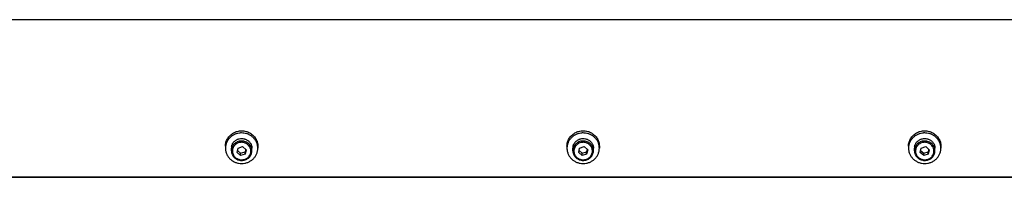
# Model space of a CAD drawing. Header units: inches. Extents: x 0 to 198, y 0 to 153.
# Tile 2 of 3: x 111.5 to 130.36, y 57.43 to 60.43. Entities that reach past the tile are written whole.
import ezdxf

# ---------------------------------------------------------------- set-up
doc = ezdxf.new("R2010")
doc.units = ezdxf.units.IN
doc.header["$LTSCALE"] = 10.89
doc.header["$MEASUREMENT"] = 0
for name, color, linetype in [('351202_WW_351202_40_BL5', 7, 'CONTINUOUS'), ('351203_WW_351203_40_BL8', 7, 'CONTINUOUS'), ('605279P_BL10', 7, 'CONTINUOUS'), ('605279P_BL12', 7, 'CONTINUOUS'), ('605279P_BL14', 7, 'CONTINUOUS'), ('9506XXM_950612M_BL11', 7, 'CONTINUOUS'), ('9506XXM_950612M_BL13', 7, 'CONTINUOUS'), ('9506XXM_950612M_BL15', 7, 'CONTINUOUS')]:
    doc.layers.add(name, color=color, linetype=linetype)

# ---------------------------------------------------------------- blocks, each defined once
blk = doc.blocks.new('351202_WW_351202_40_BL5', base_point=(103.517, 98.381))
at = {"layer": '351202_WW_351202_40_BL5', "color": 7, "linetype": 'CONTINUOUS'}
for p, q in [((148.951, 60.433), (108.715, 60.433)), ((108.777, 57.436), (148.888, 57.436))]:
    blk.add_line(p, q, dxfattribs=at)
blk = doc.blocks.new('351203_WW_351203_40_BL8', base_point=(103.153, 98.377))
at = {"layer": '351203_WW_351203_40_BL8', "color": 7, "linetype": 'CONTINUOUS'}
blk.add_line((108.715, 57.429), (148.951, 57.429), dxfattribs=at)
blk = doc.blocks.new('605279P_BL10', base_point=(115.754, 58.003))
at = {"layer": '605279P_BL10', "color": 7, "linetype": 'CONTINUOUS'}
for p, q in [((115.754, 58.273), (115.754, 58.273)), ((115.444, 58.023), (115.444, 57.982)), ((116.064, 58.023), (116.064, 57.982))]:
    blk.add_line(p, q, dxfattribs=at)
for centre, start, end in [((115.754, 57.944), 93.6866, 97.359), ((115.754, 57.944), 90.0017, 93.6887), ((115.754, 57.943), 82.6287, 89.9114)]:
    blk.add_arc(centre, 0.33, start, end, dxfattribs=at)
for points, knots in [([(115.712, 58.271), (115.693, 58.268), (115.657, 58.261), (115.606, 58.24), (115.56, 58.211), (115.526, 58.181), (115.503, 58.153), (115.487, 58.132), (115.474, 58.109), (115.463, 58.085), (115.455, 58.06), (115.448, 58.034), (115.445, 58.008), (115.444, 57.991), (115.444, 57.982)], [0, 0, 0, 0, 0.128781, 0.256764, 0.383604, 0.509098, 0.571387, 0.633341, 0.694983, 0.756348, 0.817478, 0.878424, 0.939244, 1, 1, 1, 1]), ([(115.484, 58.166), (115.491, 58.177), (115.506, 58.199), (115.532, 58.228), (115.563, 58.254), (115.597, 58.275), (115.634, 58.293), (115.673, 58.305), (115.713, 58.313), (115.74, 58.314), (115.754, 58.314)], [0, 0, 0, 0, 0.121919, 0.244818, 0.36873, 0.493615, 0.619368, 0.745827, 0.872787, 1, 1, 1, 1]), ([(115.754, 58.314), (115.768, 58.314), (115.795, 58.313), (115.835, 58.305), (115.874, 58.293), (115.911, 58.275), (115.945, 58.254), (115.975, 58.228), (116.002, 58.199), (116.017, 58.177), (116.024, 58.166)], [0, 0, 0, 0, 0.127213, 0.254172, 0.380631, 0.506384, 0.631269, 0.755181, 0.878081, 1, 1, 1, 1]), ([(116.064, 57.982), (116.064, 57.991), (116.063, 58.008), (116.059, 58.034), (116.053, 58.06), (116.045, 58.085), (116.034, 58.109), (116.02, 58.132), (116.005, 58.153), (115.982, 58.181), (115.948, 58.211), (115.902, 58.24), (115.851, 58.261), (115.815, 58.268), (115.796, 58.271)], [0, 0, 0, 0, 0.060756, 0.121577, 0.182523, 0.243653, 0.305018, 0.36666, 0.428614, 0.490902, 0.616396, 0.743236, 0.871218, 1, 1, 1, 1]), ([(115.444, 58.023), (115.444, 58.036), (115.446, 58.061), (115.453, 58.097), (115.466, 58.133), (115.477, 58.155), (115.484, 58.166)], [0, 0, 0, 0, 0.248724, 0.497981, 0.748265, 1, 1, 1, 1]), ([(116.024, 58.166), (116.031, 58.155), (116.042, 58.133), (116.055, 58.097), (116.062, 58.061), (116.064, 58.036), (116.064, 58.023)], [0, 0, 0, 0, 0.251735, 0.50202, 0.751276, 1, 1, 1, 1]), ([(115.444, 57.982), (115.444, 57.973), (115.445, 57.953), (115.449, 57.925), (115.457, 57.897), (115.467, 57.87), (115.48, 57.845), (115.496, 57.82), (115.514, 57.797), (115.534, 57.776), (115.557, 57.757), (115.581, 57.739), (115.608, 57.725), (115.644, 57.708), (115.693, 57.695), (115.734, 57.691), (115.754, 57.691)], [0, 0, 0, 0, 0.060569, 0.121214, 0.182009, 0.243021, 0.304309, 0.365919, 0.427885, 0.490226, 0.552948, 0.616042, 0.679483, 0.743236, 0.871333, 1, 1, 1, 1]), ([(115.754, 57.691), (115.774, 57.691), (115.815, 57.695), (115.863, 57.708), (115.9, 57.725), (115.926, 57.739), (115.951, 57.757), (115.973, 57.776), (115.994, 57.797), (116.012, 57.82), (116.028, 57.845), (116.041, 57.87), (116.051, 57.897), (116.058, 57.925), (116.063, 57.953), (116.064, 57.973), (116.064, 57.982)], [0, 0, 0, 0, 0.128666, 0.256763, 0.320516, 0.383957, 0.44705, 0.509773, 0.572115, 0.63408, 0.69569, 0.756978, 0.817991, 0.878786, 0.939431, 1, 1, 1, 1])]:
    blk.add_open_spline(points, degree=3, knots=knots, dxfattribs=at)
blk = doc.blocks.new('9506XXM_950612M_BL11', base_point=(115.754, 57.959))
at = {"layer": '9506XXM_950612M_BL11', "color": 7, "linetype": 'CONTINUOUS'}
for p, q in [((115.557, 57.935), (115.557, 57.982)), ((115.667, 57.902), (115.687, 57.986)), ((115.734, 57.845), (115.667, 57.902)), ((115.675, 57.936), (115.734, 57.885)), ((115.687, 57.986), (115.773, 58.012)), ((115.734, 57.885), (115.821, 57.911)), ((115.734, 57.845), (115.734, 57.885)), ((115.773, 58.012), (115.841, 57.954)), ((115.833, 57.961), (115.821, 57.911)), ((115.841, 57.954), (115.821, 57.871)), ((115.821, 57.871), (115.821, 57.911)), ((115.951, 57.935), (115.951, 57.982)), ((115.821, 57.871), (115.734, 57.845))]:
    blk.add_line(p, q, dxfattribs=at)
for centre, start, end in [((115.731, 57.982), 166.8001, 179.9887), ((115.731, 57.935), 166.8, 179.9898), ((115.776, 57.935), 346.8, 359.9898)]:
    blk.add_arc(centre, 0.174, start, end, dxfattribs=at)
for points, knots in [([(115.562, 58.022), (115.563, 58.029), (115.567, 58.042), (115.576, 58.061), (115.586, 58.08), (115.599, 58.097), (115.613, 58.112), (115.63, 58.126), (115.648, 58.138), (115.661, 58.145), (115.667, 58.148)], [0, 0, 0, 0, 0.122426, 0.245433, 0.369103, 0.493576, 0.618904, 0.745107, 0.872161, 1, 1, 1, 1]), ([(115.951, 57.935), (115.951, 57.941), (115.95, 57.952), (115.948, 57.969), (115.944, 57.985), (115.936, 58.007), (115.923, 58.032), (115.905, 58.055), (115.888, 58.071), (115.874, 58.082), (115.859, 58.091), (115.839, 58.103), (115.811, 58.113), (115.775, 58.12), (115.739, 58.12), (115.704, 58.115), (115.67, 58.103), (115.639, 58.086), (115.611, 58.064), (115.589, 58.037), (115.572, 58.007), (115.564, 57.986), (115.562, 57.975)], [0, 0, 0, 0, 0.030228, 0.060492, 0.090821, 0.121245, 0.182408, 0.244207, 0.275402, 0.306773, 0.338313, 0.370012, 0.433751, 0.497868, 0.562132, 0.626295, 0.69012, 0.753413, 0.816044, 0.877972, 0.939242, 1, 1, 1, 1]), ([(115.927, 57.892), (115.929, 57.903), (115.932, 57.925), (115.929, 57.958), (115.92, 57.989), (115.904, 58.019), (115.882, 58.044), (115.856, 58.066), (115.825, 58.082), (115.792, 58.092), (115.758, 58.096), (115.723, 58.093), (115.689, 58.084), (115.658, 58.07), (115.631, 58.049), (115.608, 58.024), (115.591, 57.996), (115.583, 57.975), (115.581, 57.964)], [0, 0, 0, 0, 0.0606, 0.121164, 0.181999, 0.243361, 0.305419, 0.368235, 0.431754, 0.495819, 0.560193, 0.624597, 0.688748, 0.752396, 0.815366, 0.877579, 0.939072, 1, 1, 1, 1]), ([(115.667, 58.148), (115.674, 58.151), (115.687, 58.157), (115.716, 58.164), (115.752, 58.169), (115.789, 58.165), (115.818, 58.158), (115.831, 58.152), (115.838, 58.149)], [0, 0, 0, 0, 0.124436, 0.249396, 0.499902, 0.750459, 0.875482, 1, 1, 1, 1]), ([(115.838, 58.149), (115.846, 58.146), (115.862, 58.137), (115.885, 58.121), (115.904, 58.103), (115.921, 58.082), (115.934, 58.059), (115.944, 58.034), (115.949, 58.008), (115.951, 57.991), (115.951, 57.982)], [0, 0, 0, 0, 0.128399, 0.255795, 0.382098, 0.507304, 0.631497, 0.754844, 0.877585, 1, 1, 1, 1]), ([(115.557, 57.935), (115.557, 57.929), (115.558, 57.918), (115.56, 57.901), (115.564, 57.885), (115.572, 57.863), (115.585, 57.838), (115.603, 57.815), (115.62, 57.799), (115.634, 57.788), (115.648, 57.779), (115.669, 57.767), (115.697, 57.757), (115.733, 57.75), (115.769, 57.749), (115.804, 57.755), (115.838, 57.767), (115.869, 57.784), (115.897, 57.806), (115.919, 57.833), (115.936, 57.862), (115.944, 57.884), (115.946, 57.895)], [0, 0, 0, 0, 0.030228, 0.060492, 0.090821, 0.121245, 0.182408, 0.244207, 0.275402, 0.306773, 0.338313, 0.370012, 0.433751, 0.497868, 0.562132, 0.626295, 0.69012, 0.753413, 0.816044, 0.877972, 0.939242, 1, 1, 1, 1]), ([(115.581, 57.964), (115.578, 57.953), (115.576, 57.932), (115.578, 57.899), (115.588, 57.867), (115.604, 57.838), (115.625, 57.812), (115.652, 57.791), (115.682, 57.775), (115.716, 57.765), (115.75, 57.761), (115.785, 57.763), (115.819, 57.772), (115.85, 57.787), (115.877, 57.807), (115.9, 57.832), (115.917, 57.861), (115.924, 57.882), (115.927, 57.892)], [0, 0, 0, 0, 0.0606, 0.121164, 0.181999, 0.243361, 0.305419, 0.368235, 0.431754, 0.495819, 0.560193, 0.624597, 0.688748, 0.752396, 0.815366, 0.877579, 0.939072, 1, 1, 1, 1])]:
    blk.add_open_spline(points, degree=3, knots=knots, dxfattribs=at)
blk = doc.blocks.new('605279P_BL12', base_point=(122.293, 58.003))
at = {"layer": '605279P_BL12', "color": 7, "linetype": 'CONTINUOUS'}
for p, q in [((122.294, 58.273), (122.293, 58.273)), ((121.983, 58.023), (121.983, 57.982)), ((122.603, 58.023), (122.603, 57.982))]:
    blk.add_line(p, q, dxfattribs=at)
for centre, start, end in [((122.293, 57.944), 93.6866, 97.359), ((122.293, 57.944), 90.0017, 93.6887), ((122.293, 57.943), 82.6287, 89.9114)]:
    blk.add_arc(centre, 0.33, start, end, dxfattribs=at)
for points, knots in [([(122.251, 58.271), (122.233, 58.268), (122.197, 58.261), (122.145, 58.24), (122.099, 58.211), (122.065, 58.181), (122.042, 58.153), (122.027, 58.132), (122.014, 58.109), (122.003, 58.085), (121.994, 58.06), (121.988, 58.034), (121.984, 58.008), (121.983, 57.991), (121.983, 57.982)], [0, 0, 0, 0, 0.128781, 0.256764, 0.383604, 0.509098, 0.571387, 0.633341, 0.694983, 0.756348, 0.817478, 0.878424, 0.939244, 1, 1, 1, 1]), ([(122.023, 58.166), (122.03, 58.177), (122.045, 58.199), (122.072, 58.228), (122.102, 58.254), (122.136, 58.275), (122.173, 58.293), (122.212, 58.305), (122.252, 58.313), (122.28, 58.314), (122.293, 58.314)], [0, 0, 0, 0, 0.121919, 0.244818, 0.36873, 0.493615, 0.619368, 0.745827, 0.872787, 1, 1, 1, 1]), ([(122.293, 58.314), (122.307, 58.314), (122.334, 58.313), (122.374, 58.305), (122.413, 58.293), (122.45, 58.275), (122.484, 58.254), (122.515, 58.228), (122.542, 58.199), (122.557, 58.177), (122.563, 58.166)], [0, 0, 0, 0, 0.127213, 0.254172, 0.380631, 0.506384, 0.631269, 0.755181, 0.878081, 1, 1, 1, 1]), ([(122.603, 57.982), (122.603, 57.991), (122.602, 58.008), (122.599, 58.034), (122.593, 58.06), (122.584, 58.085), (122.573, 58.109), (122.56, 58.132), (122.545, 58.153), (122.521, 58.181), (122.488, 58.211), (122.441, 58.24), (122.39, 58.261), (122.354, 58.268), (122.336, 58.271)], [0, 0, 0, 0, 0.060756, 0.121577, 0.182523, 0.243653, 0.305018, 0.36666, 0.428614, 0.490902, 0.616396, 0.743236, 0.871218, 1, 1, 1, 1]), ([(121.983, 58.023), (121.983, 58.036), (121.985, 58.061), (121.993, 58.097), (122.005, 58.133), (122.017, 58.155), (122.023, 58.166)], [0, 0, 0, 0, 0.248724, 0.497981, 0.748265, 1, 1, 1, 1]), ([(122.563, 58.166), (122.57, 58.155), (122.581, 58.133), (122.594, 58.097), (122.602, 58.061), (122.603, 58.036), (122.603, 58.023)], [0, 0, 0, 0, 0.251735, 0.50202, 0.751276, 1, 1, 1, 1]), ([(121.983, 57.982), (121.983, 57.973), (121.984, 57.953), (121.989, 57.925), (121.996, 57.897), (122.006, 57.87), (122.019, 57.845), (122.035, 57.82), (122.053, 57.797), (122.074, 57.776), (122.096, 57.757), (122.121, 57.739), (122.147, 57.725), (122.184, 57.708), (122.233, 57.695), (122.273, 57.691), (122.293, 57.691)], [0, 0, 0, 0, 0.060569, 0.121214, 0.182009, 0.243021, 0.304309, 0.365919, 0.427885, 0.490226, 0.552948, 0.616042, 0.679483, 0.743236, 0.871333, 1, 1, 1, 1]), ([(122.293, 57.691), (122.314, 57.691), (122.354, 57.695), (122.403, 57.708), (122.44, 57.725), (122.466, 57.739), (122.49, 57.757), (122.513, 57.776), (122.533, 57.797), (122.551, 57.82), (122.567, 57.845), (122.58, 57.87), (122.59, 57.897), (122.598, 57.925), (122.602, 57.953), (122.603, 57.973), (122.603, 57.982)], [0, 0, 0, 0, 0.128666, 0.256763, 0.320516, 0.383957, 0.44705, 0.509773, 0.572115, 0.63408, 0.69569, 0.756978, 0.817991, 0.878786, 0.939431, 1, 1, 1, 1])]:
    blk.add_open_spline(points, degree=3, knots=knots, dxfattribs=at)
blk = doc.blocks.new('9506XXM_950612M_BL13', base_point=(122.293, 57.959))
at = {"layer": '9506XXM_950612M_BL13', "color": 7, "linetype": 'CONTINUOUS'}
for p, q in [((122.096, 57.935), (122.096, 57.982)), ((122.207, 57.902), (122.226, 57.986)), ((122.274, 57.845), (122.207, 57.902)), ((122.214, 57.936), (122.274, 57.885)), ((122.226, 57.986), (122.313, 58.012)), ((122.274, 57.885), (122.36, 57.911)), ((122.274, 57.845), (122.274, 57.885)), ((122.313, 58.012), (122.38, 57.954)), ((122.372, 57.961), (122.36, 57.911)), ((122.38, 57.954), (122.36, 57.871)), ((122.36, 57.871), (122.36, 57.911)), ((122.49, 57.935), (122.49, 57.982)), ((122.36, 57.871), (122.274, 57.845))]:
    blk.add_line(p, q, dxfattribs=at)
for centre, start, end in [((122.271, 57.982), 166.8001, 179.9887), ((122.271, 57.935), 166.8, 179.9898), ((122.316, 57.935), 346.8, 359.9898)]:
    blk.add_arc(centre, 0.174, start, end, dxfattribs=at)
for points, knots in [([(122.101, 58.022), (122.103, 58.029), (122.107, 58.042), (122.115, 58.061), (122.125, 58.08), (122.138, 58.097), (122.153, 58.112), (122.169, 58.126), (122.187, 58.138), (122.2, 58.145), (122.207, 58.148)], [0, 0, 0, 0, 0.122426, 0.245433, 0.369103, 0.493576, 0.618904, 0.745107, 0.872161, 1, 1, 1, 1]), ([(122.49, 57.935), (122.49, 57.941), (122.49, 57.952), (122.487, 57.969), (122.483, 57.985), (122.475, 58.007), (122.462, 58.032), (122.444, 58.055), (122.427, 58.071), (122.414, 58.082), (122.399, 58.091), (122.378, 58.103), (122.35, 58.113), (122.315, 58.12), (122.279, 58.12), (122.243, 58.115), (122.209, 58.103), (122.178, 58.086), (122.151, 58.064), (122.128, 58.037), (122.111, 58.007), (122.104, 57.986), (122.101, 57.975)], [0, 0, 0, 0, 0.030228, 0.060492, 0.090821, 0.121245, 0.182408, 0.244207, 0.275402, 0.306773, 0.338313, 0.370012, 0.433751, 0.497868, 0.562132, 0.626295, 0.69012, 0.753413, 0.816044, 0.877972, 0.939242, 1, 1, 1, 1]), ([(122.466, 57.892), (122.469, 57.903), (122.472, 57.925), (122.469, 57.958), (122.459, 57.989), (122.443, 58.019), (122.422, 58.044), (122.395, 58.066), (122.365, 58.082), (122.332, 58.092), (122.297, 58.096), (122.262, 58.093), (122.229, 58.084), (122.197, 58.07), (122.17, 58.049), (122.147, 58.024), (122.13, 57.996), (122.123, 57.975), (122.12, 57.964)], [0, 0, 0, 0, 0.0606, 0.121164, 0.181999, 0.243361, 0.305419, 0.368235, 0.431754, 0.495819, 0.560193, 0.624597, 0.688748, 0.752396, 0.815366, 0.877579, 0.939072, 1, 1, 1, 1]), ([(122.207, 58.148), (122.213, 58.151), (122.227, 58.157), (122.255, 58.164), (122.292, 58.169), (122.328, 58.165), (122.357, 58.158), (122.371, 58.152), (122.377, 58.149)], [0, 0, 0, 0, 0.124436, 0.249396, 0.499902, 0.750459, 0.875482, 1, 1, 1, 1]), ([(122.377, 58.149), (122.386, 58.146), (122.402, 58.137), (122.424, 58.121), (122.443, 58.103), (122.46, 58.082), (122.473, 58.059), (122.483, 58.034), (122.489, 58.008), (122.49, 57.991), (122.49, 57.982)], [0, 0, 0, 0, 0.128399, 0.255795, 0.382098, 0.507304, 0.631497, 0.754844, 0.877585, 1, 1, 1, 1]), ([(122.096, 57.935), (122.096, 57.929), (122.097, 57.918), (122.099, 57.901), (122.104, 57.885), (122.111, 57.863), (122.124, 57.838), (122.142, 57.815), (122.159, 57.799), (122.173, 57.788), (122.188, 57.779), (122.209, 57.767), (122.237, 57.757), (122.272, 57.75), (122.308, 57.749), (122.344, 57.755), (122.377, 57.767), (122.409, 57.784), (122.436, 57.806), (122.458, 57.833), (122.476, 57.862), (122.483, 57.884), (122.485, 57.895)], [0, 0, 0, 0, 0.030228, 0.060492, 0.090821, 0.121245, 0.182408, 0.244207, 0.275402, 0.306773, 0.338313, 0.370012, 0.433751, 0.497868, 0.562132, 0.626295, 0.69012, 0.753413, 0.816044, 0.877972, 0.939242, 1, 1, 1, 1]), ([(122.12, 57.964), (122.118, 57.953), (122.115, 57.932), (122.118, 57.899), (122.127, 57.867), (122.143, 57.838), (122.165, 57.812), (122.191, 57.791), (122.222, 57.775), (122.255, 57.765), (122.29, 57.761), (122.324, 57.763), (122.358, 57.772), (122.389, 57.787), (122.417, 57.807), (122.439, 57.832), (122.456, 57.861), (122.464, 57.882), (122.466, 57.892)], [0, 0, 0, 0, 0.0606, 0.121164, 0.181999, 0.243361, 0.305419, 0.368235, 0.431754, 0.495819, 0.560193, 0.624597, 0.688748, 0.752396, 0.815366, 0.877579, 0.939072, 1, 1, 1, 1])]:
    blk.add_open_spline(points, degree=3, knots=knots, dxfattribs=at)
blk = doc.blocks.new('605279P_BL14', base_point=(128.833, 58.003))
at = {"layer": '605279P_BL14', "color": 7, "linetype": 'CONTINUOUS'}
for p, q in [((128.833, 58.273), (128.833, 58.273)), ((128.523, 58.023), (128.523, 57.982)), ((129.143, 58.023), (129.143, 57.982))]:
    blk.add_line(p, q, dxfattribs=at)
for centre, start, end in [((128.833, 57.944), 93.6866, 97.359), ((128.833, 57.944), 90.0017, 93.6887), ((128.833, 57.943), 82.6287, 89.9114)]:
    blk.add_arc(centre, 0.33, start, end, dxfattribs=at)
for points, knots in [([(128.79, 58.271), (128.772, 58.268), (128.736, 58.261), (128.685, 58.24), (128.638, 58.211), (128.604, 58.181), (128.581, 58.153), (128.566, 58.132), (128.553, 58.109), (128.542, 58.085), (128.533, 58.06), (128.527, 58.034), (128.523, 58.008), (128.523, 57.991), (128.523, 57.982)], [0, 0, 0, 0, 0.128781, 0.256764, 0.383604, 0.509098, 0.571387, 0.633341, 0.694983, 0.756348, 0.817478, 0.878424, 0.939244, 1, 1, 1, 1]), ([(128.562, 58.166), (128.569, 58.177), (128.584, 58.199), (128.611, 58.228), (128.642, 58.254), (128.676, 58.275), (128.713, 58.293), (128.751, 58.305), (128.792, 58.313), (128.819, 58.314), (128.833, 58.314)], [0, 0, 0, 0, 0.121919, 0.244818, 0.36873, 0.493615, 0.619368, 0.745827, 0.872787, 1, 1, 1, 1]), ([(128.833, 58.314), (128.846, 58.314), (128.874, 58.313), (128.914, 58.305), (128.953, 58.293), (128.989, 58.275), (129.023, 58.254), (129.054, 58.228), (129.081, 58.199), (129.096, 58.177), (129.103, 58.166)], [0, 0, 0, 0, 0.127213, 0.254172, 0.380631, 0.506384, 0.631269, 0.755181, 0.878081, 1, 1, 1, 1]), ([(129.143, 57.982), (129.143, 57.991), (129.142, 58.008), (129.138, 58.034), (129.132, 58.06), (129.123, 58.085), (129.112, 58.109), (129.099, 58.132), (129.084, 58.153), (129.061, 58.181), (129.027, 58.211), (128.981, 58.24), (128.929, 58.261), (128.893, 58.268), (128.875, 58.271)], [0, 0, 0, 0, 0.060756, 0.121577, 0.182523, 0.243653, 0.305018, 0.36666, 0.428614, 0.490902, 0.616396, 0.743236, 0.871218, 1, 1, 1, 1]), ([(128.523, 58.023), (128.523, 58.036), (128.524, 58.061), (128.532, 58.097), (128.544, 58.133), (128.556, 58.155), (128.562, 58.166)], [0, 0, 0, 0, 0.248724, 0.497981, 0.748265, 1, 1, 1, 1]), ([(129.103, 58.166), (129.109, 58.155), (129.121, 58.133), (129.133, 58.097), (129.141, 58.061), (129.143, 58.036), (129.143, 58.023)], [0, 0, 0, 0, 0.251735, 0.50202, 0.751276, 1, 1, 1, 1]), ([(128.523, 57.982), (128.523, 57.973), (128.524, 57.953), (128.528, 57.925), (128.535, 57.897), (128.546, 57.87), (128.559, 57.845), (128.574, 57.82), (128.593, 57.797), (128.613, 57.776), (128.636, 57.757), (128.66, 57.739), (128.686, 57.725), (128.723, 57.708), (128.772, 57.695), (128.812, 57.691), (128.833, 57.691)], [0, 0, 0, 0, 0.060569, 0.121214, 0.182009, 0.243021, 0.304309, 0.365919, 0.427885, 0.490226, 0.552948, 0.616042, 0.679483, 0.743236, 0.871333, 1, 1, 1, 1]), ([(128.833, 57.691), (128.853, 57.691), (128.893, 57.695), (128.942, 57.708), (128.979, 57.725), (129.005, 57.739), (129.029, 57.757), (129.052, 57.776), (129.073, 57.797), (129.091, 57.82), (129.106, 57.845), (129.119, 57.87), (129.13, 57.897), (129.137, 57.925), (129.142, 57.953), (129.143, 57.973), (129.143, 57.982)], [0, 0, 0, 0, 0.128666, 0.256763, 0.320516, 0.383957, 0.44705, 0.509773, 0.572115, 0.63408, 0.69569, 0.756978, 0.817991, 0.878786, 0.939431, 1, 1, 1, 1])]:
    blk.add_open_spline(points, degree=3, knots=knots, dxfattribs=at)
blk = doc.blocks.new('9506XXM_950612M_BL15', base_point=(128.833, 57.959))
at = {"layer": '9506XXM_950612M_BL15', "color": 7, "linetype": 'CONTINUOUS'}
for p, q in [((128.636, 57.935), (128.636, 57.982)), ((128.746, 57.902), (128.765, 57.986)), ((128.813, 57.845), (128.746, 57.902)), ((128.754, 57.936), (128.813, 57.885)), ((128.765, 57.986), (128.852, 58.012)), ((128.813, 57.885), (128.9, 57.911)), ((128.813, 57.845), (128.813, 57.885)), ((128.852, 58.012), (128.919, 57.954)), ((128.911, 57.961), (128.9, 57.911)), ((128.919, 57.954), (128.9, 57.871)), ((128.9, 57.871), (128.9, 57.911)), ((129.029, 57.935), (129.029, 57.982)), ((128.9, 57.871), (128.813, 57.845))]:
    blk.add_line(p, q, dxfattribs=at)
for centre, start, end in [((128.81, 57.982), 166.8001, 179.9887), ((128.81, 57.935), 166.8, 179.9898), ((128.855, 57.935), 346.8, 359.9898)]:
    blk.add_arc(centre, 0.174, start, end, dxfattribs=at)
for points, knots in [([(128.64, 58.022), (128.642, 58.029), (128.646, 58.042), (128.654, 58.061), (128.665, 58.08), (128.677, 58.097), (128.692, 58.112), (128.708, 58.126), (128.726, 58.138), (128.739, 58.145), (128.746, 58.148)], [0, 0, 0, 0, 0.122426, 0.245433, 0.369103, 0.493576, 0.618904, 0.745107, 0.872161, 1, 1, 1, 1]), ([(129.029, 57.935), (129.029, 57.941), (129.029, 57.952), (129.026, 57.969), (129.022, 57.985), (129.015, 58.007), (129.001, 58.032), (128.983, 58.055), (128.967, 58.071), (128.953, 58.082), (128.938, 58.091), (128.917, 58.103), (128.889, 58.113), (128.854, 58.12), (128.818, 58.12), (128.782, 58.115), (128.748, 58.103), (128.717, 58.086), (128.69, 58.064), (128.667, 58.037), (128.65, 58.007), (128.643, 57.986), (128.64, 57.975)], [0, 0, 0, 0, 0.030228, 0.060492, 0.090821, 0.121245, 0.182408, 0.244207, 0.275402, 0.306773, 0.338313, 0.370012, 0.433751, 0.497868, 0.562132, 0.626295, 0.69012, 0.753413, 0.816044, 0.877972, 0.939242, 1, 1, 1, 1]), ([(129.006, 57.892), (129.008, 57.903), (129.011, 57.925), (129.008, 57.958), (128.999, 57.989), (128.983, 58.019), (128.961, 58.044), (128.934, 58.066), (128.904, 58.082), (128.871, 58.092), (128.836, 58.096), (128.801, 58.093), (128.768, 58.084), (128.737, 58.07), (128.709, 58.049), (128.687, 58.024), (128.669, 57.996), (128.662, 57.975), (128.66, 57.964)], [0, 0, 0, 0, 0.0606, 0.121164, 0.181999, 0.243361, 0.305419, 0.368235, 0.431754, 0.495819, 0.560193, 0.624597, 0.688748, 0.752396, 0.815366, 0.877579, 0.939072, 1, 1, 1, 1]), ([(128.746, 58.148), (128.752, 58.151), (128.766, 58.157), (128.794, 58.164), (128.831, 58.169), (128.868, 58.165), (128.896, 58.158), (128.91, 58.152), (128.917, 58.149)], [0, 0, 0, 0, 0.124436, 0.249396, 0.499902, 0.750459, 0.875482, 1, 1, 1, 1]), ([(128.917, 58.149), (128.925, 58.146), (128.941, 58.137), (128.963, 58.121), (128.983, 58.103), (128.999, 58.082), (129.013, 58.059), (129.022, 58.034), (129.028, 58.008), (129.029, 57.991), (129.029, 57.982)], [0, 0, 0, 0, 0.128399, 0.255795, 0.382098, 0.507304, 0.631497, 0.754844, 0.877585, 1, 1, 1, 1]), ([(128.636, 57.935), (128.636, 57.929), (128.636, 57.918), (128.639, 57.901), (128.643, 57.885), (128.65, 57.863), (128.664, 57.838), (128.682, 57.815), (128.699, 57.799), (128.712, 57.788), (128.727, 57.779), (128.748, 57.767), (128.776, 57.757), (128.811, 57.75), (128.847, 57.749), (128.883, 57.755), (128.917, 57.767), (128.948, 57.784), (128.975, 57.806), (128.998, 57.833), (129.015, 57.862), (129.022, 57.884), (129.025, 57.895)], [0, 0, 0, 0, 0.030228, 0.060492, 0.090821, 0.121245, 0.182408, 0.244207, 0.275402, 0.306773, 0.338313, 0.370012, 0.433751, 0.497868, 0.562132, 0.626295, 0.69012, 0.753413, 0.816044, 0.877972, 0.939242, 1, 1, 1, 1]), ([(128.66, 57.964), (128.657, 57.953), (128.654, 57.932), (128.657, 57.899), (128.667, 57.867), (128.682, 57.838), (128.704, 57.812), (128.731, 57.791), (128.761, 57.775), (128.794, 57.765), (128.829, 57.761), (128.864, 57.763), (128.897, 57.772), (128.928, 57.787), (128.956, 57.807), (128.979, 57.832), (128.996, 57.861), (129.003, 57.882), (129.006, 57.892)], [0, 0, 0, 0, 0.0606, 0.121164, 0.181999, 0.243361, 0.305419, 0.368235, 0.431754, 0.495819, 0.560193, 0.624597, 0.688748, 0.752396, 0.815366, 0.877579, 0.939072, 1, 1, 1, 1])]:
    blk.add_open_spline(points, degree=3, knots=knots, dxfattribs=at)

msp = doc.modelspace()

# ---------------------------------------------------------------- block references
at = {"layer": '351202_WW_351202_40_BL5'}
msp.add_blockref('351202_WW_351202_40_BL5', (103.517, 98.381), dxfattribs=at)
at = {"layer": '351203_WW_351203_40_BL8'}
msp.add_blockref('351203_WW_351203_40_BL8', (103.153, 98.377), dxfattribs=at)
at = {"layer": '605279P_BL10'}
msp.add_blockref('605279P_BL10', (115.754, 58.003), dxfattribs=at)
at = {"layer": '605279P_BL12'}
msp.add_blockref('605279P_BL12', (122.293, 58.003), dxfattribs=at)
at = {"layer": '605279P_BL14'}
msp.add_blockref('605279P_BL14', (128.833, 58.003), dxfattribs=at)
at = {"layer": '9506XXM_950612M_BL11'}
msp.add_blockref('9506XXM_950612M_BL11', (115.754, 57.959), dxfattribs=at)
at = {"layer": '9506XXM_950612M_BL13'}
msp.add_blockref('9506XXM_950612M_BL13', (122.293, 57.959), dxfattribs=at)
at = {"layer": '9506XXM_950612M_BL15'}
msp.add_blockref('9506XXM_950612M_BL15', (128.833, 57.959), dxfattribs=at)

doc.saveas('drawing.dxf')
